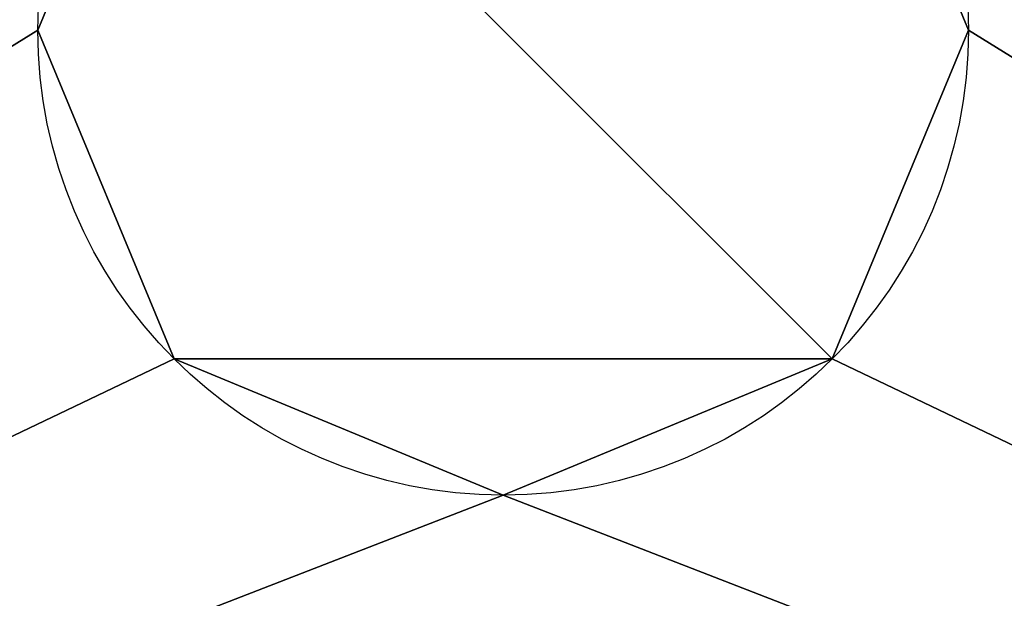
# Model space of a CAD drawing. Extents: x -272 to 272, y -165 to 165.
# Tile 186 of 256: x -5 to 5, y -121 to -115. Entities that reach past the tile are written whole.
import ezdxf

# ---------------------------------------------------------------- set-up
doc = ezdxf.new("R2010")
doc.units = 0
doc.header["$MEASUREMENT"] = 0
doc.layers.add('1', color=7, linetype='Continuous')

# ---------------------------------------------------------------- blocks, each defined once
blk = doc.blocks.new('UG_SURFACE_0')
at = {"layer": '1', "color": 253, "linetype": 'Continuous'}
for points in [[(17.678, -17.678, 20.92), (0, -25, 20.92), (-203.049, -148.049, 20.92), (203.049, -148.049, 20.92)], [(-203.049, -148.049, 20.92), (0, -25, 20.92), (-17.678, -17.678, 20.92)], [(-3.536, -111.464, -114.08), (-5, -115, -114.08), (-5, -115, -124.08), (-3.536, -111.464, -124.08)], [(-3.536, -118.536, -114.08), (-5, -115, -114.08), (-3.536, -111.464, -114.08), (3.536, -118.536, -114.08)], [(3.536, -111.464, -114.08), (5, -115, -114.08), (3.536, -118.536, -114.08), (-3.536, -111.464, -114.08)], [(3.536, -111.464, -124.08), (5, -115, -124.08), (5, -115, -114.08), (3.536, -111.464, -114.08)], [(-3.536, -118.536, -124.08), (-5, -115, -124.08), (-5, -115, -114.08), (-3.536, -118.536, -114.08)], [(3.536, -118.536, -114.08), (5, -115, -114.08), (5, -115, -124.08), (3.536, -118.536, -124.08)], [(-3.536, -118.536, -114.08), (0, -120, -114.08), (0, -120, -124.08), (-3.536, -118.536, -124.08)], [(3.536, -118.536, -114.08), (0, -120, -114.08), (-3.536, -118.536, -114.08)], [(3.536, -118.536, -124.08), (0, -120, -124.08), (0, -120, -114.08), (3.536, -118.536, -114.08)]]:
    blk.add_3dface(points, dxfattribs=at)
blk = doc.blocks.new('UG_SURFACE_1')
at = {"layer": '1', "color": 253, "linetype": 'Continuous'}
for points in [[(-3.536, -111.464, -124.08), (-5, -115, -124.08), (-35, -133.587, -124.08), (-35, -92.5, -124.08)], [(35, -92.5, -124.08), (35, -133.587, -124.08), (5, -115, -124.08), (3.536, -111.464, -124.08)], [(-35, -133.587, -124.08), (-5, -115, -124.08), (-3.536, -118.536, -124.08)], [(3.536, -118.536, -124.08), (5, -115, -124.08), (35, -133.587, -124.08)], [(-35, -133.587, -124.08), (-3.536, -118.536, -124.08), (0, -120, -124.08)], [(35, -133.587, -124.08), (0, -120, -124.08), (3.536, -118.536, -124.08)], [(0, -120, -124.08), (35, -133.587, -124.08), (-35, -133.587, -124.08)]]:
    blk.add_3dface(points, dxfattribs=at)

msp = doc.modelspace()

# ---------------------------------------------------------------- linework, layer by layer
at = {"layer": '1', "color": 43, "linetype": 'Continuous'}
for centre in [(0, -115, -114.08), (0, -115, -124.08)]:
    msp.add_circle(centre, 5, dxfattribs=at)

# ---------------------------------------------------------------- block references
for name in ['UG_SURFACE_0', 'UG_SURFACE_0', 'UG_SURFACE_0', 'UG_SURFACE_0', 'UG_SURFACE_0', 'UG_SURFACE_0', 'UG_SURFACE_0', 'UG_SURFACE_0', 'UG_SURFACE_0', 'UG_SURFACE_0', 'UG_SURFACE_0', 'UG_SURFACE_0', 'UG_SURFACE_0', 'UG_SURFACE_0', 'UG_SURFACE_0', 'UG_SURFACE_0', 'UG_SURFACE_0', 'UG_SURFACE_0', 'UG_SURFACE_0', 'UG_SURFACE_0', 'UG_SURFACE_0', 'UG_SURFACE_0', 'UG_SURFACE_0', 'UG_SURFACE_0', 'UG_SURFACE_0', 'UG_SURFACE_0', 'UG_SURFACE_0', 'UG_SURFACE_0', 'UG_SURFACE_0', 'UG_SURFACE_0', 'UG_SURFACE_0', 'UG_SURFACE_0', 'UG_SURFACE_0', 'UG_SURFACE_0', 'UG_SURFACE_0', 'UG_SURFACE_0', 'UG_SURFACE_0', 'UG_SURFACE_0', 'UG_SURFACE_0', 'UG_SURFACE_0', 'UG_SURFACE_0', 'UG_SURFACE_0', 'UG_SURFACE_0', 'UG_SURFACE_0', 'UG_SURFACE_0', 'UG_SURFACE_0', 'UG_SURFACE_0', 'UG_SURFACE_0', 'UG_SURFACE_0', 'UG_SURFACE_0', 'UG_SURFACE_0', 'UG_SURFACE_0', 'UG_SURFACE_0', 'UG_SURFACE_0', 'UG_SURFACE_0', 'UG_SURFACE_0', 'UG_SURFACE_0', 'UG_SURFACE_0', 'UG_SURFACE_0', 'UG_SURFACE_0', 'UG_SURFACE_0', 'UG_SURFACE_0', 'UG_SURFACE_0', 'UG_SURFACE_0', 'UG_SURFACE_0', 'UG_SURFACE_0', 'UG_SURFACE_0', 'UG_SURFACE_0', 'UG_SURFACE_0', 'UG_SURFACE_0', 'UG_SURFACE_0', 'UG_SURFACE_0', 'UG_SURFACE_0', 'UG_SURFACE_0', 'UG_SURFACE_0', 'UG_SURFACE_0', 'UG_SURFACE_0', 'UG_SURFACE_0', 'UG_SURFACE_0', 'UG_SURFACE_0', 'UG_SURFACE_0', 'UG_SURFACE_0', 'UG_SURFACE_0', 'UG_SURFACE_0', 'UG_SURFACE_0', 'UG_SURFACE_0', 'UG_SURFACE_0', 'UG_SURFACE_0', 'UG_SURFACE_0', 'UG_SURFACE_0', 'UG_SURFACE_0', 'UG_SURFACE_0', 'UG_SURFACE_0', 'UG_SURFACE_0', 'UG_SURFACE_0', 'UG_SURFACE_0', 'UG_SURFACE_0', 'UG_SURFACE_0', 'UG_SURFACE_0', 'UG_SURFACE_1', 'UG_SURFACE_1']:
    msp.add_blockref(name, (0, 0))

doc.saveas('drawing.dxf')
